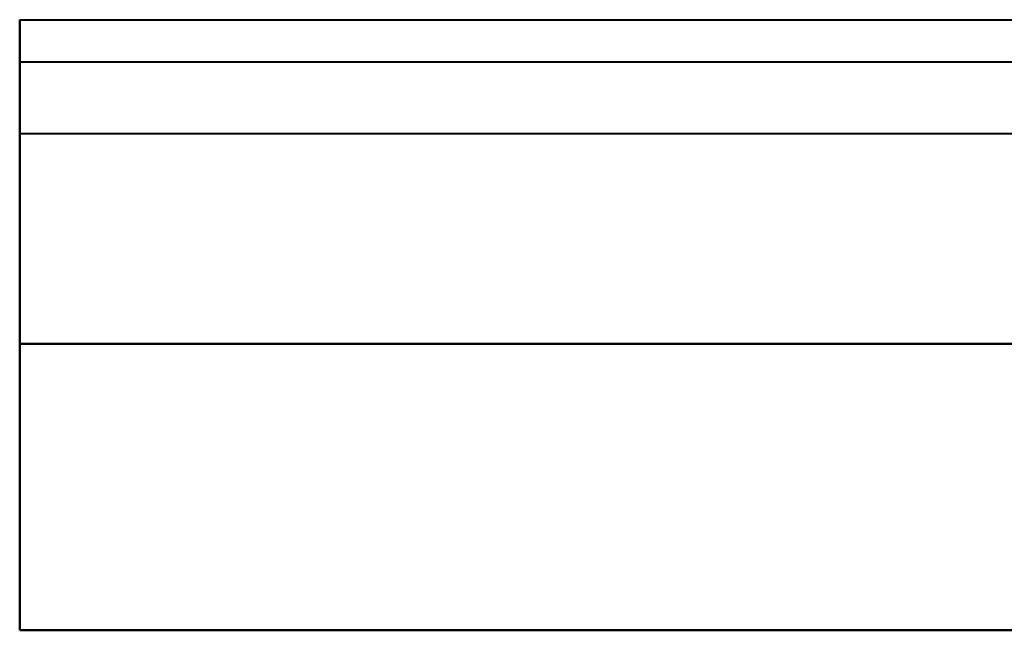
# Model space of a CAD drawing. Header units: millimetres. Extents: x -1442 to 3067, y -120 to 1046.
# Tile 55 of 75: x -490 to -373, y 973 to 1046. Entities that reach past the tile are written whole.
import ezdxf

# ---------------------------------------------------------------- set-up
doc = ezdxf.new("R2010")
doc.units = ezdxf.units.MM
doc.layers.add('A-GENM', color=13, linetype='Continuous', lineweight=40)

# ---------------------------------------------------------------- blocks, each defined once
blk = doc.blocks.new('Nexa Toit - 1000-755047-Gauche')
at = {"layer": 'A-GENM'}
for p, q in [((-490, 1007.37), (-490, 1045.87)), ((-490, 1045.87), (-490, 1032.37)), ((-490, 1045.87), (490, 1045.87)), ((-490, 1045.87), (490, 1045.87)), ((-490, 1032.37), (-490, 1040.87)), ((-490, 1040.87), (-490, 1007.37)), ((-490, 1040.87), (490, 1040.87)), ((-490, 1040.87), (490, 1040.87)), ((-490, 1032.37), (490, 1032.37)), ((-490, 1032.37), (490, 1032.37)), ((490, 1007.37), (-490, 1007.37)), ((-490, 1007.37), (490, 1007.37)), ((-490, 1007.37), (490, 1007.37)), ((490, 1007.37), (-490, 1007.37)), ((-490, 1007.37), (-490, 973.37)), ((-490, 973.37), (-490, 1007.37)), ((-490, 973.37), (490, 973.37)), ((490, 973.37), (-490, 973.37))]:
    blk.add_line(p, q, dxfattribs=at)

msp = doc.modelspace()

# ---------------------------------------------------------------- block references
at = {"layer": 'A-GENM'}
msp.add_blockref('Nexa Toit - 1000-755047-Gauche', (0, 0), dxfattribs=at)

doc.saveas('drawing.dxf')
